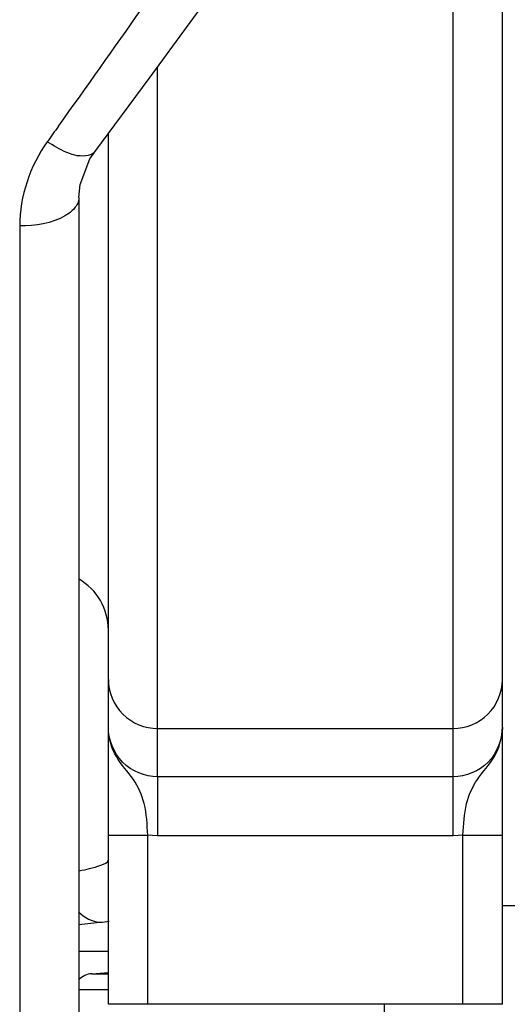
# Model space of a CAD drawing. Header units: millimetres. Extents: x 0 to 11890, y 0 to 8410.
# Tile 21 of 190: x 3645 to 3694, y 5464 to 5564. Entities that reach past the tile are written whole.
import ezdxf

# ---------------------------------------------------------------- set-up
doc = ezdxf.new("R2010")
doc.units = ezdxf.units.MM
doc.header["$LTSCALE"] = 653.95
for name, color, linetype in [('304103000052DXF_CONTINUOUS_LINE', 7, 'CONTINUOUS'), ('304103000068DXF_CONTINUOUS_LINE', 7, 'CONTINUOUS'), ('304103000070DXF_CONTINUOUS_LINE', 7, 'CONTINUOUS'), ('501038000005DXF_CONTINUOUS_LINE', 7, 'CONTINUOUS')]:
    doc.layers.add(name, color=color, linetype=linetype)

msp = doc.modelspace()

# ---------------------------------------------------------------- linework, layer by layer
at = {"layer": '304103000052DXF_CONTINUOUS_LINE', "color": 9, "linetype": 'Continuous'}
for p, q in [((3699.354, 5474.091), (3693.918, 5474.091)), ((3681.918, 5464.091), (3681.918, 5448.793))]:
    msp.add_line(p, q, dxfattribs=at)
at = {"layer": '304103000068DXF_CONTINUOUS_LINE', "color": 7, "linetype": 'Continuous'}
for p, q in [((3652.051, 5549.952), (3652.532, 5550.668)), ((3651.043, 5547.336), (3652.051, 5549.952)), ((3650.918, 5546.037), (3651.043, 5547.336)), ((3650.918, 5546.045), (3650.918, 5460.091))]:
    msp.add_line(p, q, dxfattribs=at)
at = {"layer": '304103000068DXF_CONTINUOUS_LINE', "color": 9, "linetype": 'Continuous'}
msp.add_line((3644.918, 5543.148), (3644.918, 5454.091), dxfattribs=at)
at = {"layer": '304103000068DXF_CONTINUOUS_LINE', "color": 7, "linetype": 'Continuous'}
msp.add_lwpolyline([(3652.532, 5550.667), (3658.046, 5558.113), (3664.988, 5567.635), (3670.472, 5575.272)], dxfattribs=at)
at = {"layer": '304103000068DXF_CONTINUOUS_LINE', "color": 9, "linetype": 'Continuous'}
msp.add_arc((2438.57, 6421.186), 1489.314, 324.355269, 325.475211, dxfattribs=at)
for points, knots in [([(3648.855, 5553.277), (3648.666, 5553.014), (3648.289, 5552.488), (3647.911, 5551.962), (3647.722, 5551.7)], [0, 0, 0, 0, 0.5004073, 1, 1, 1, 1]), ([(3652.531, 5550.668), (3652.379, 5550.467), (3650.629, 5549.806), (3648.965, 5550.941), (3647.722, 5551.7)], [0, 0, 0, 0, 0.147395, 1, 1, 1, 1]), ([(3650.918, 5546.005), (3650.918, 5545.815), (3650.828, 5545.411), (3650.6, 5545.071), (3650.461, 5544.911)], [0, 0, 0, 0, 0.4717054, 1, 1, 1, 1]), ([(3650.461, 5544.911), (3650.208, 5544.62), (3648.585, 5543.439), (3646.503, 5543.148), (3644.918, 5543.148)], [0, 0, 0, 0, 0.1956631, 1, 1, 1, 1])]:
    msp.add_open_spline(points, degree=3, knots=knots, dxfattribs=at)
msp.add_open_spline([(3647.722, 5551.7), (3645.969, 5549.265), (3644.917, 5546.148), (3644.918, 5543.148)], degree=3, dxfattribs=at)
at = {"layer": '304103000070DXF_CONTINUOUS_LINE', "color": 7, "linetype": 'Continuous'}
for p, q in [((3693.918, 5464.091), (3693.918, 5721.956)), ((3653.918, 5464.091), (3653.918, 5552.539)), ((3650.918, 5469.473), (3653.918, 5469.473)), ((3693.918, 5464.091), (3653.918, 5464.091))]:
    msp.add_line(p, q, dxfattribs=at)
at = {"layer": '304103000070DXF_CONTINUOUS_LINE', "color": 9, "linetype": 'Continuous'}
for p, q in [((3688.918, 5481.212), (3688.918, 5604.21)), ((3658.918, 5492.095), (3658.918, 5559.309)), ((3658.917, 5487.189), (3658.918, 5492.095)), ((3658.918, 5492.095), (3688.918, 5492.095)), ((3688.919, 5487.189), (3658.917, 5487.189)), ((3658.918, 5487.189), (3658.918, 5481.212)), ((3653.918, 5481.258), (3657.918, 5481.258)), ((3657.918, 5464.091), (3657.918, 5481.258)), ((3688.918, 5481.212), (3658.918, 5481.212)), ((3689.918, 5464.091), (3689.918, 5481.259)), ((3689.918, 5481.258), (3693.918, 5481.258)), ((3650.918, 5472.194), (3653.069, 5472.418)), ((3650.918, 5469.485), (3653.918, 5469.485))]:
    msp.add_line(p, q, dxfattribs=at)
for points in [[(3658.918, 5481.212), (3658.415, 5481.224), (3657.918, 5481.258)], [(3689.918, 5481.259), (3689.42, 5481.224), (3688.918, 5481.212)]]:
    msp.add_lwpolyline(points, dxfattribs=at)
at = {"layer": '304103000070DXF_CONTINUOUS_LINE', "color": 7, "linetype": 'Continuous'}
msp.add_arc((3647.918, 5502.091), 6, 0, 60, dxfattribs=at)
at = {"layer": '304103000070DXF_CONTINUOUS_LINE', "color": 9, "linetype": 'Continuous'}
msp.add_arc((3645.876, 5541.518), 69.473, 275.94257, 276.70299, dxfattribs=at)
for points, knots in [([(3653.918, 5497.076), (3653.918, 5495.804), (3654.99, 5493.153), (3657.643, 5492.095), (3658.918, 5492.095)], [0, 0, 0, 0, 0.4993261, 1, 1, 1, 1]), ([(3688.918, 5492.095), (3690.193, 5492.095), (3692.846, 5493.153), (3693.918, 5495.804), (3693.918, 5497.076)], [0, 0, 0, 0, 0.5006739, 1, 1, 1, 1]), ([(3658.917, 5487.189), (3657.632, 5487.189), (3654.96, 5488.295), (3653.918, 5490.972), (3653.918, 5492.254)], [0, 0, 0, 0, 0.500491, 1, 1, 1, 1]), ([(3657.918, 5481.258), (3657.854, 5482.337), (3657.784, 5484.333), (3656.557, 5487.089), (3654.469, 5489.151), (3653.918, 5491.216), (3653.918, 5492.253)], [0, 0, 0, 0, 0.2718023, 0.4962114, 0.7391089, 1, 1, 1, 1]), ([(3693.918, 5492.252), (3693.918, 5490.97), (3692.874, 5488.294), (3690.203, 5487.189), (3688.919, 5487.189)], [0, 0, 0, 0, 0.4995138, 1, 1, 1, 1]), ([(3689.918, 5481.259), (3689.982, 5482.337), (3690.053, 5484.332), (3691.277, 5487.09), (3693.369, 5489.151), (3693.918, 5491.217), (3693.918, 5492.254)], [0, 0, 0, 0, 0.2715269, 0.4962119, 0.7391823, 1, 1, 1, 1]), ([(3650.951, 5477.659), (3651.699, 5477.792), (3652.577, 5477.973), (3653.918, 5478.485), (3653.918, 5478.806)], [0, 0, 0, 0, 0.7032371, 1, 1, 1, 1])]:
    msp.add_open_spline(points, degree=3, knots=knots, dxfattribs=at)
msp.add_open_spline([(3650.88, 5473.468), (3651.46, 5472.903), (3652.262, 5472.477), (3653.069, 5472.418)], degree=3, dxfattribs=at)
at = {"layer": '501038000005DXF_CONTINUOUS_LINE', "color": 7, "linetype": 'Continuous'}
msp.add_line((3652.236, 5467.201), (3653.918, 5467.323), dxfattribs=at)
at = {"layer": '501038000005DXF_CONTINUOUS_LINE', "color": 9, "linetype": 'Continuous'}
for p, q in [((3652.236, 5467.201), (3653.918, 5467.201)), ((3650.918, 5465.598), (3653.918, 5465.598))]:
    msp.add_line(p, q, dxfattribs=at)
at = {"layer": '501038000005DXF_CONTINUOUS_LINE', "color": 7, "linetype": 'Continuous'}
msp.add_arc((3652.381, 5465.206), 2, 94.14462, 137.19292, dxfattribs=at)

doc.saveas('drawing.dxf')
